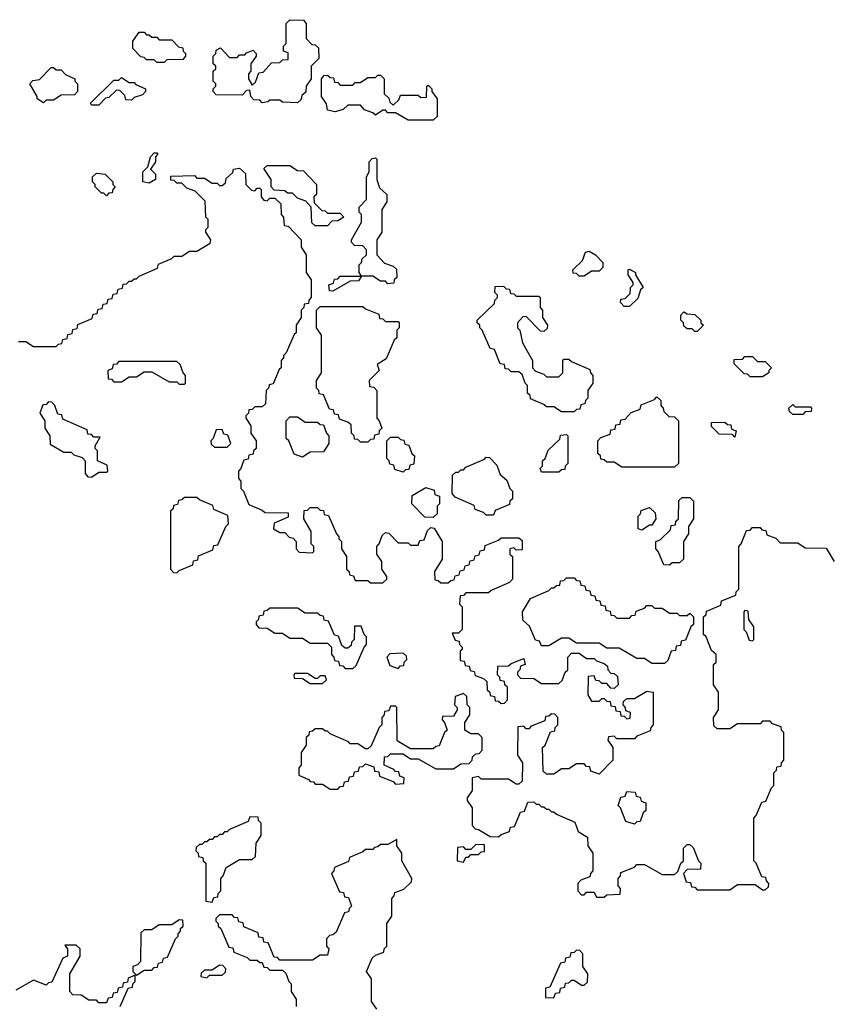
# Model space of a CAD drawing. Extents: x 2886962 to 3052311, y 540590 to 918621.
# Tile 48 of 164: x 2896040 to 2899252, y 790684 to 794600. Entities that reach past the tile are written whole.
import ezdxf

# ---------------------------------------------------------------- set-up
doc = ezdxf.new("R2010")
doc.units = 0

msp = doc.modelspace()

# ---------------------------------------------------------------- linework, layer by layer
at = {"layer": '0CON20XD'}
for points in [[(2897145, 794270), (2897085, 794272.5), (2897075, 794280), (2897035, 794280), (2897027, 794273), (2897005, 794270), (2896995, 794280), (2896971.7, 794281.7), (2896960, 794295), (2896955, 794320), (2896941.7, 794318.3), (2896925, 794300), (2896821.7, 794301.7), (2896810, 794315), (2896810, 794325), (2896820, 794335), (2896820, 794345), (2896810, 794355), (2896810, 794395), (2896820, 794405), (2896820, 794415), (2896810, 794425), (2896810, 794455), (2896820, 794465), (2896821.7, 794478.3), (2896838.3, 794488.3), (2896875, 794450), (2896905, 794450), (2896915, 794460), (2896935, 794460), (2896941.7, 794468.3), (2896968.3, 794478.3), (2896980, 794465), (2896980, 794455), (2896960, 794425), (2896960, 794395), (2896950, 794385), (2896950, 794365), (2896965, 794340), (2896978.3, 794351.7), (2896991.7, 794388.3), (2897008.3, 794391.7), (2897041.7, 794428.3), (2897075, 794430), (2897085, 794440), (2897108.3, 794441.7), (2897108.3, 794468.3), (2897090, 794475), (2897090, 794495), (2897100, 794505), (2897100, 794585), (2897115, 794600), (2897168.3, 794598.3), (2897180, 794585), (2897180, 794525), (2897201.7, 794501.7), (2897215, 794500), (2897228.3, 794488.3), (2897230, 794445), (2897200, 794415), (2897200, 794365), (2897180, 794335), (2897178.3, 794311.7), (2897161.7, 794298.3), (2897158.3, 794281.7), (2897145, 794270)], [(2896615, 794430), (2896585, 794430), (2896575, 794440), (2896545, 794440), (2896535, 794450), (2896521.7, 794451.7), (2896490, 794485), (2896490, 794515), (2896515, 794550), (2896535, 794550), (2896545, 794540), (2896555, 794540), (2896565, 794530), (2896585, 794530), (2896595, 794520), (2896645, 794520), (2896671.7, 794491.7), (2896688.3, 794488.3), (2896690, 794475), (2896700, 794465), (2896700, 794455), (2896688.3, 794441.7), (2896625, 794440), (2896615, 794430)], [(2896135, 794270), (2896110, 794285), (2896110, 794295), (2896080, 794345), (2896091.7, 794358.3), (2896118.3, 794361.7), (2896165, 794410), (2896175, 794410), (2896185, 794400), (2896205, 794400), (2896221.7, 794381.7), (2896260, 794365), (2896260, 794355), (2896270, 794345), (2896270, 794315), (2896258.3, 794301.7), (2896205, 794300), (2896175, 794280), (2896145, 794280), (2896135, 794270)], [(2896355, 794260), (2896325, 794260), (2896321.7, 794268.3), (2896415, 794360), (2896435, 794360), (2896445, 794370), (2896475, 794350), (2896495, 794350), (2896501.7, 794341.7), (2896540, 794325), (2896540, 794315), (2896528.3, 794301.7), (2896495, 794290), (2896485, 794280), (2896461.7, 794281.7), (2896458.3, 794298.3), (2896438.3, 794318.3), (2896425, 794320), (2896395, 794290), (2896381.7, 794288.3), (2896355, 794260)], [(2897685, 794200), (2897585, 794200), (2897535, 794230), (2897505, 794230), (2897495, 794240), (2897485, 794240), (2897455, 794220), (2897445, 794230), (2897411.7, 794241.7), (2897395, 794260), (2897345, 794260), (2897327, 794243), (2897295, 794233.3), (2897265, 794240), (2897260, 794265), (2897240, 794295), (2897240, 794365), (2897251.7, 794378.3), (2897265, 794380), (2897275, 794370), (2897288.3, 794368.3), (2897291.7, 794351.7), (2897305, 794350), (2897315, 794340), (2897365, 794340), (2897375, 794350), (2897395, 794350), (2897425, 794370), (2897455, 794370), (2897465, 794380), (2897475, 794380), (2897490, 794365), (2897490, 794305), (2897508.3, 794288.3), (2897511.7, 794271.7), (2897525, 794260), (2897548.3, 794281.7), (2897555, 794300), (2897625, 794300), (2897635, 794290), (2897658.3, 794291.7), (2897660, 794335), (2897665, 794340), (2897680, 794325), (2897680, 794315), (2897700, 794285), (2897700, 794215), (2897685, 794200)], [(2896555, 793950), (2896530, 793955), (2896530, 793995), (2896550, 794015), (2896560, 794055), (2896575, 794070), (2896585, 794070), (2896590, 794065), (2896580, 794055), (2896580, 794035), (2896560, 794005), (2896580, 793985), (2896580, 793965), (2896555, 793950)], [(2897265, 793780), (2897215, 793780), (2897201.7, 793791.7), (2897200, 793855), (2897178.3, 793878.3), (2897145, 793890), (2897125, 793910), (2897105, 793910), (2897095, 793920), (2897051.7, 793921.7), (2897040, 793935), (2897040, 793965), (2897011.7, 794008.3), (2897025, 794020), (2897115, 794020), (2897145, 794000), (2897168.3, 793998.3), (2897220, 793945), (2897220, 793905), (2897210, 793895), (2897211.7, 793871.7), (2897241.7, 793841.7), (2897255, 793840), (2897265, 793830), (2897315, 793830), (2897330, 793815), (2897305, 793800), (2897281.7, 793798.3), (2897265, 793780)], [(2897285, 793520), (2897271.7, 793521.7), (2897270, 793545), (2897288.3, 793551.7), (2897291.7, 793568.3), (2897305, 793570), (2897315, 793580), (2897400, 793580), (2897390, 793595), (2897390, 793625), (2897400, 793635), (2897401.7, 793648.3), (2897420, 793665), (2897420, 793685), (2897405, 793700), (2897371.7, 793701.7), (2897360, 793715), (2897360, 793725), (2897400, 793795), (2897400, 793825), (2897390, 793835), (2897390, 793855), (2897420, 793885), (2897420, 793975), (2897430, 793995), (2897430, 794035), (2897441.7, 794048.3), (2897455, 794050), (2897460, 794045), (2897460, 793965), (2897471.7, 793931.7), (2897500, 793905), (2897500, 793875), (2897480, 793845), (2897480, 793755), (2897460, 793725), (2897460, 793665), (2897491.7, 793631.7), (2897525, 793620), (2897538.3, 793608.3), (2897540, 793575), (2897530, 793565), (2897528.3, 793551.7), (2897505, 793550), (2897495, 793560), (2897475, 793560), (2897445, 793580), (2897400, 793580), (2897388.3, 793561.7), (2897355, 793560), (2897285, 793520)], [(2896035, 793320), (2896065, 793320), (2896095, 793300), (2896185, 793300), (2896195, 793310), (2896208.3, 793311.7), (2896211.7, 793328.3), (2896228.3, 793331.7), (2896231.7, 793348.3), (2896248.3, 793351.7), (2896251.7, 793368.3), (2896268.3, 793371.7), (2896271.7, 793388.3), (2896328.3, 793411.7), (2896331.7, 793428.3), (2896348.3, 793431.7), (2896351.7, 793448.3), (2896368.3, 793451.7), (2896371.7, 793468.3), (2896388.3, 793471.7), (2896391.7, 793488.3), (2896408.3, 793491.7), (2896411.7, 793508.3), (2896428.3, 793511.7), (2896431.7, 793528.3), (2896448.3, 793531.7), (2896451.7, 793548.3), (2896465, 793550), (2896475, 793560), (2896485, 793560), (2896495, 793570), (2896505, 793570), (2896515, 793580), (2896588.3, 793611.7), (2896591.7, 793628.3), (2896645, 793650), (2896655, 793660), (2896685, 793660), (2896715, 793680), (2896745, 793680), (2896798.3, 793711.7), (2896800, 793725), (2896780, 793755), (2896780, 793765), (2896790, 793775), (2896790, 793805), (2896780, 793815), (2896778.3, 793878.3), (2896738.3, 793918.3), (2896705, 793930), (2896685, 793950), (2896665, 793950), (2896655, 793960), (2896641.7, 793961.7), (2896641.7, 793978.3), (2896735, 793980), (2896745, 793970), (2896775, 793970), (2896805, 793950), (2896825, 793950), (2896835, 793940), (2896845, 793940), (2896858.3, 793951.7), (2896861.7, 793968.3), (2896888.3, 793991.7), (2896890, 794005), (2896915, 794010), (2896938.3, 793988.3), (2896940, 793945), (2896961.7, 793921.7), (2896975, 793920), (2896985, 793930), (2896995, 793930), (2897000, 793925), (2897000, 793895), (2897011.7, 793881.7), (2897025, 793880), (2897035, 793890), (2897055, 793890), (2897078.3, 793868.3), (2897080, 793825), (2897090, 793815), (2897091.7, 793781.7), (2897108.3, 793778.3), (2897160, 793725), (2897160, 793695), (2897180, 793665), (2897180, 793595), (2897200, 793565), (2897200, 793495), (2897190, 793485), (2897188.3, 793471.7), (2897171.7, 793468.3), (2897170, 793455), (2897160, 793445), (2897160, 793415), (2897140, 793385), (2897140, 793355), (2897131.7, 793348.3), (2897100, 793275), (2897090, 793265), (2897090, 793255), (2897080, 793245), (2897080, 793215), (2897071.7, 793208.3)], [(2896385, 793900), (2896375, 793910), (2896365, 793910), (2896340, 793935), (2896340, 793945), (2896330, 793955), (2896330, 793975), (2896345, 793990), (2896380, 793985), (2896410, 793955), (2896410, 793945), (2896420, 793935), (2896410, 793925), (2896408.3, 793911.7), (2896395, 793910), (2896385, 793900)], [(2898285, 793580), (2898265, 793580), (2898255, 793590), (2898241.7, 793591.7), (2898240, 793605), (2898278.3, 793641.7), (2898290, 793675), (2898305, 793680), (2898330, 793665), (2898360, 793635), (2898360, 793615), (2898345, 793600), (2898315, 793600), (2898285, 793580)], [(2898465, 793460), (2898445, 793460), (2898430, 793475), (2898431.7, 793488.3), (2898448.3, 793491.7), (2898468.3, 793511.7), (2898470, 793535), (2898480, 793545), (2898480, 793555), (2898460, 793585), (2898460, 793605), (2898465, 793607.5), (2898490, 793595), (2898490, 793585), (2898520, 793535), (2898510, 793525), (2898498.3, 793491.7), (2898465, 793460)], [(2898245, 793040), (2898195, 793040), (2898165, 793060), (2898135, 793060), (2898125, 793070), (2898071.7, 793091.7), (2898070, 793105), (2898060, 793115), (2898060, 793145), (2898050, 793155), (2898038.3, 793188.3), (2898025, 793200), (2897995, 793200), (2897985, 793210), (2897971.7, 793211.7), (2897968.3, 793228.3), (2897951.7, 793231.7), (2897928.3, 793288.3), (2897911.7, 793291.7), (2897880, 793365), (2897870, 793375), (2897870, 793385), (2897860, 793395), (2897860, 793405), (2897928.3, 793471.7), (2897930, 793485), (2897940, 793495), (2897940, 793505), (2897930, 793515), (2897931.7, 793538.3), (2897965, 793540), (2897975, 793530), (2897988.3, 793528.3), (2897991.7, 793511.7), (2898005, 793510), (2898015, 793500), (2898105, 793500), (2898110, 793495), (2898110, 793455), (2898120, 793445), (2898120, 793415), (2898140, 793385), (2898138.3, 793371.7), (2898125, 793360), (2898111.7, 793361.7), (2898055, 793420), (2898041.7, 793418.3), (2898020, 793395), (2898020, 793375), (2898030, 793365), (2898040, 793315), (2898080, 793245), (2898080, 793215), (2898091.7, 793201.7), (2898125, 793190), (2898135, 793180), (2898185, 793180), (2898200, 793195), (2898200, 793245), (2898205, 793250), (2898225, 793250), (2898235, 793240), (2898308.3, 793208.3), (2898310, 793195), (2898320, 793185), (2898320, 793155), (2898300, 793125), (2898300, 793095), (2898290, 793085), (2898288.3, 793071.7), (2898271.7, 793068.3), (2898268.3, 793051.7), (2898255, 793050), (2898245, 793040)], [(2897425, 792920), (2897395, 792920), (2897385, 792930), (2897371.7, 792931.7), (2897370, 792945), (2897360, 792955), (2897358.3, 792988.3), (2897345, 793000), (2897311.7, 793011.7), (2897308.3, 793028.3), (2897291.7, 793031.7), (2897288.3, 793048.3), (2897271.7, 793051.7), (2897248.3, 793108.3), (2897231.7, 793111.7), (2897230, 793125), (2897220, 793135), (2897220, 793165), (2897240, 793195), (2897240, 793345), (2897220, 793375), (2897220, 793445), (2897235, 793460), (2897405, 793460), (2897415, 793450), (2897468.3, 793428.3), (2897471.7, 793411.7), (2897485, 793410), (2897495, 793400), (2897545, 793400), (2897550, 793395), (2897550, 793375), (2897540, 793365), (2897540, 793335), (2897530, 793325), (2897498.3, 793251.7), (2897461.7, 793228.3), (2897470, 793205), (2897430, 793165), (2897431.7, 793141.7), (2897448.3, 793138.3), (2897460, 793125), (2897460, 793015), (2897470, 793005), (2897480, 792975), (2897470, 792965), (2897468.3, 792951.7), (2897451.7, 792948.3), (2897448.3, 792931.7), (2897435, 792930), (2897425, 792920)], [(2898735, 793360), (2898725, 793360), (2898715, 793370), (2898695, 793370), (2898681.7, 793381.7), (2898680, 793395), (2898670, 793405), (2898670, 793425), (2898681.7, 793438.3), (2898695, 793430), (2898725, 793427.5), (2898750, 793405), (2898750, 793395), (2898760, 793385), (2898735, 793360)], [(2896695, 793150), (2896700, 793155), (2896700, 793185), (2896690, 793195), (2896678.3, 793228.3), (2896665, 793240), (2896435, 793240), (2896425, 793230), (2896411.7, 793228.3), (2896408.3, 793211.7), (2896390, 793205), (2896391.7, 793171.7), (2896405, 793170), (2896415, 793160), (2896445, 793160), (2896475, 793180), (2896505, 793180), (2896535, 793200), (2896565, 793200), (2896635, 793160), (2896665, 793160), (2896675, 793150), (2896695, 793150)], [(2898995, 793180), (2898945, 793180), (2898935, 793190), (2898921.7, 793191.7), (2898881.7, 793231.7), (2898881.7, 793248.3), (2898915, 793250), (2898925, 793260), (2898955, 793260), (2898975, 793240), (2899005, 793240), (2899030, 793215), (2899020, 793205), (2899020, 793195), (2898995, 793180)], [(2897071.7, 793208.3), (2897048.3, 793151.7), (2897031.7, 793148.3), (2897030, 793135), (2897020, 793125), (2897018.3, 793071.7), (2897005, 793060), (2896975, 793060), (2896965, 793050), (2896951.7, 793048.3), (2896950, 793035), (2896940, 793025), (2896940, 793015), (2896960, 792985), (2896960, 792955), (2896980, 792925), (2896980, 792895), (2896970, 792885), (2896968.3, 792871.7), (2896951.7, 792868.3), (2896948.3, 792851.7), (2896931.7, 792848.3), (2896920, 792815), (2896910, 792805), (2896910, 792775), (2896920, 792765), (2896920, 792735), (2896930, 792725), (2896951.7, 792671.7), (2897005, 792650), (2897015, 792640), (2897108.3, 792638.3), (2897108.3, 792621.7), (2897051.7, 792598.3), (2897050, 792575), (2897075, 792560), (2897095, 792560), (2897111.7, 792541.7), (2897128.3, 792538.3), (2897140, 792525), (2897140, 792495), (2897151.7, 792481.7), (2897205, 792480), (2897210, 792485), (2897210, 792505), (2897200, 792515), (2897200, 792565), (2897170, 792615), (2897171.7, 792648.3), (2897185, 792650), (2897195, 792660), (2897225, 792660), (2897235, 792650), (2897248.3, 792648.3), (2897251.7, 792631.7), (2897268.3, 792628.3), (2897300, 792555), (2897310, 792545), (2897310, 792535), (2897320, 792525), (2897320, 792495), (2897340, 792465), (2897340, 792415), (2897350, 792405), (2897351.7, 792391.7), (2897368.3, 792388.3), (2897375, 792370), (2897425, 792370), (2897435, 792360), (2897485, 792360), (2897500, 792375), (2897500, 792385), (2897480, 792415), (2897480, 792445), (2897460, 792475), (2897460, 792505), (2897470, 792515), (2897481.7, 792548.3), (2897495, 792560), (2897508.3, 792558.3), (2897545, 792520), (2897585, 792520), (2897595, 792510), (2897625, 792510), (2897631.7, 792528.3), (2897648.3, 792531.7), (2897661.7, 792568.3), (2897675, 792580), (2897688.3, 792578.3), (2897720, 792525), (2897720, 792455), (2897690, 792405), (2897691.7, 792371.7), (2897705, 792370), (2897715, 792360), (2897745, 792360), (2897755, 792370), (2897768.3, 792371.7), (2897771.7, 792388.3), (2897788.3, 792391.7), (2897791.7, 792408.3), (2897808.3, 792411.7), (2897811.7, 792428.3), (2897828.3, 792431.7), (2897831.7, 792448.3), (2897848.3, 792451.7), (2897851.7, 792468.3), (2897868.3, 792471.7), (2897871.7, 792488.3), (2897888.3, 792491.7), (2897891.7, 792508.3), (2897945, 792530), (2897955, 792540), (2898025, 792540), (2898038.3, 792528.3), (2898038.3, 792491.7), (2898015, 792490), (2898005, 792500), (2897990, 792495), (2897990, 792475), (2898000, 792465), (2898000, 792375), (2897988.3, 792361.7), (2897915, 792330), (2897905, 792320), (2897815, 792320), (2897805, 792310), (2897791.7, 792308.3), (2897790, 792275), (2897800, 792265), (2897800, 792175), (2897785, 792160), (2897760, 792160), (2897771.7, 792131.7), (2897788.3, 792128.3), (2897790, 792115), (2897800, 792105), (2897800, 792095), (2897791.7, 792088.3), (2897791.7, 792051.7), (2897808.3, 792048.3), (2897811.7, 792031.7), (2897828.3, 792028.3), (2897831.7, 792011.7), (2897848.3, 792008.3), (2897851.7, 791991.7), (2897885, 791980), (2897898.3, 791968.3), (2897900, 791935), (2897910, 791925), (2897911.7, 791911.7), (2897928.3, 791908.3), (2897931.7, 791891.7), (2897945, 791890), (2897955, 791880), (2897968.3, 791881.7), (2897980, 791895), (2897980, 791945), (2897970, 791955), (2897968.3, 791968.3), (2897951.7, 791971.7), (2897950, 791985), (2897940, 791995), (2897941.7, 792028.3), (2897985, 792030), (2897995, 792040), (2898045, 792060), (2898050, 792035), (2898031.7, 792028.3), (2898030, 792015), (2898020, 792005), (2898020, 791995), (2898031.7, 791981.7), (2898085, 791980), (2898115, 791960), (2898185, 791960), (2898198.3, 791971.7), (2898210, 792005), (2898220, 792015), (2898220, 792065), (2898235, 792080), (2898265, 792080), (2898295, 792060), (2898325, 792060), (2898335, 792050), (2898365, 792040), (2898378.3, 792028.3), (2898380, 792015), (2898391.7, 792001.7), (2898405, 792000), (2898418.3, 791988.3), (2898420, 791955), (2898405, 791940), (2898391.7, 791941.7), (2898375, 791960), (2898355, 791960), (2898345, 791970), (2898331.7, 791971.7), (2898325, 791990), (2898301.7, 791988.3), (2898300, 791915), (2898315, 791890), (2898345, 791890), (2898355, 791900), (2898365, 791900), (2898375, 791890), (2898388.3, 791888.3), (2898391.7, 791871.7), (2898408.3, 791868.3), (2898411.7, 791851.7), (2898428.3, 791848.3), (2898431.7, 791831.7), (2898445, 791830), (2898455, 791820), (2898468.3, 791821.7), (2898470, 791845), (2898451.7, 791851.7), (2898450, 791865), (2898440, 791875), (2898441.7, 791888.3), (2898455, 791900), (2898485, 791900), (2898535, 791930), (2898560, 791925), (2898560, 791795), (2898550, 791785), (2898548.3, 791771.7), (2898495, 791750), (2898485, 791740), (2898415, 791740), (2898405, 791750), (2898381.7, 791748.3), (2898380, 791735), (2898400, 791705), (2898400, 791655), (2898345, 791600), (2898311.7, 791611.7), (2898308.3, 791628.3), (2898295, 791630), (2898285, 791640), (2898255, 791640), (2898225, 791620), (2898195, 791620), (2898165, 791600), (2898135, 791600), (2898121.7, 791611.7), (2898120, 791705), (2898130, 791715), (2898151.7, 791768.3), (2898168.3, 791771.7), (2898170, 791785), (2898180, 791795), (2898180, 791825), (2898168.3, 791838.3), (2898155, 791840), (2898145, 791830), (2898131.7, 791828.3), (2898128.3, 791811.7), (2898075, 791790), (2898065, 791780), (2898055, 791780), (2898045, 791790), (2898021.7, 791788.3), (2898020, 791675), (2898040, 791645), (2898038.3, 791571.7), (2898025, 791560), (2898015, 791560), (2897985, 791580), (2897875, 791580), (2897865, 791590), (2897840, 791585), (2897840, 791535), (2897820, 791505), (2897820, 791495), (2897840, 791465), (2897840, 791395), (2897851.7, 791381.7), (2897865, 791380), (2897911.7, 791351.7), (2897945, 791350), (2897955, 791360), (2897988.3, 791371.7), (2897991.7, 791388.3), (2898008.3, 791391.7), (2898031.7, 791448.3), (2898048.3, 791451.7), (2898061.7, 791488.3), (2898085, 791490), (2898095, 791480), (2898105, 791480), (2898115, 791470), (2898125, 791470), (2898135, 791460), (2898145, 791460), (2898155, 791450), (2898165, 791450), (2898175, 791440), (2898248.3, 791408.3), (2898261.7, 791371.7), (2898298.3, 791348.3), (2898300, 791315), (2898320, 791285), (2898320, 791215), (2898310, 791205), (2898308.3, 791191.7), (2898271.7, 791178.3), (2898260, 791165), (2898260, 791135), (2898275, 791120), (2898285, 791120), (2898295, 791130), (2898325, 791130), (2898335, 791110), (2898365, 791110), (2898375, 791120), (2898428.3, 791121.7), (2898430, 791145), (2898420, 791155), (2898420, 791185), (2898430, 791195), (2898431.7, 791208.3), (2898485, 791230), (2898495, 791240), (2898525, 791240), (2898595, 791200), (2898645, 791200), (2898658.3, 791211.7), (2898670, 791245), (2898680, 791255), (2898680, 791305), (2898695, 791320), (2898705, 791320), (2898718.3, 791308.3), (2898740, 791255), (2898750, 791245), (2898748.3, 791221.7), (2898695, 791220), (2898680, 791205), (2898691.7, 791171.7), (2898708.3, 791168.3), (2898711.7, 791151.7), (2898725, 791150), (2898735, 791140), (2898865, 791140), (2898895, 791160), (2898965, 791160), (2898995, 791140), (2899005, 791140), (2899018.3, 791151.7), (2899020, 791165), (2899010, 791175), (2899008.3, 791188.3), (2898991.7, 791191.7), (2898970, 791245), (2898960, 791255), (2898960, 791425), (2898970, 791435), (2898991.7, 791488.3), (2899008.3, 791491.7), (2899030, 791545), (2899040, 791555), (2899040, 791605), (2899050, 791615), (2899051.7, 791628.3), (2899068.3, 791631.7), (2899070, 791645), (2899080, 791655), (2899080, 791765), (2899070, 791775), (2899068.3, 791788.3), (2899035, 791800), (2899025, 791810), (2898995, 791810), (2898985, 791800), (2898895, 791800), (2898865, 791780), (2898815, 791780), (2898801.7, 791791.7), (2898800, 791825), (2898820, 791855), (2898820, 791925), (2898800, 791955), (2898800, 792035), (2898810, 792045), (2898810, 792075), (2898791.7, 792091.7), (2898770, 792145), (2898760, 792155), (2898760, 792225), (2898770, 792235), (2898771.7, 792248.3), (2898828.3, 792271.7), (2898831.7, 792288.3), (2898888.3, 792311.7), (2898890, 792325), (2898900, 792335), (2898900, 792505), (2898910, 792515), (2898931.7, 792568.3), (2898945, 792570), (2898955, 792580), (2898985, 792580), (2898991.7, 792571.7)], [(2896325, 792780), (2896355, 792800), (2896385, 792800), (2896390, 792805), (2896388.3, 792828.3), (2896350, 792845), (2896350, 792885), (2896340, 792895), (2896340, 792905), (2896360, 792940), (2896335, 792940), (2896325, 792950), (2896311.7, 792951.7), (2896308.3, 792968.3), (2896211.7, 793011.7), (2896208.3, 793028.3), (2896191.7, 793031.7), (2896180, 793065), (2896168.3, 793078.3), (2896155, 793080), (2896145, 793070), (2896131.7, 793068.3), (2896120, 793035), (2896140, 793005), (2896140, 792975), (2896160, 792945), (2896161.7, 792911.7), (2896215, 792880), (2896245, 792880), (2896255, 792870), (2896288.3, 792858.3), (2896300, 792845), (2896300, 792795), (2896311.7, 792781.7), (2896325, 792780)], [(2898645, 792820), (2898435, 792820), (2898405, 792840), (2898375, 792840), (2898365, 792850), (2898351.7, 792851.7), (2898350, 792865), (2898340, 792875), (2898340, 792925), (2898351.7, 792938.3), (2898388.3, 792951.7), (2898391.7, 792968.3), (2898408.3, 792971.7), (2898411.7, 792988.3), (2898428.3, 792991.7), (2898431.7, 793008.3), (2898448.3, 793011.7), (2898471.7, 793038.3), (2898508.3, 793051.7), (2898511.7, 793068.3), (2898565, 793090), (2898575, 793100), (2898590, 793085), (2898590, 793065), (2898600, 793055), (2898601.7, 793041.7), (2898621.7, 793021.7), (2898645, 793020), (2898660, 793005), (2898660, 792835), (2898645, 792820)], [(2899155, 793030), (2899115, 793030), (2899101.7, 793041.7), (2899100, 793055), (2899115, 793070), (2899125, 793060), (2899185, 793060), (2899190, 793055), (2899188.3, 793041.7), (2899165, 793040), (2899155, 793030)], [(2897165, 792860), (2897131.7, 792871.7), (2897110, 792925), (2897100, 792935), (2897100, 793005), (2897115, 793020), (2897145, 793020), (2897175, 793000), (2897225, 793000), (2897235, 792990), (2897248.3, 792988.3), (2897260, 792955), (2897270, 792945), (2897270, 792915), (2897248.3, 792881.7), (2897195, 792880), (2897165, 792860)], [(2898885, 792940), (2898875, 792950), (2898821.7, 792951.7), (2898791.7, 792981.7), (2898791.7, 792998.3), (2898845, 793000), (2898855, 792990), (2898868.3, 792988.3), (2898871.7, 792971.7), (2898890, 792965), (2898885, 792940)], [(2896865, 792900), (2896880, 792915), (2896868.3, 792948.3), (2896851.7, 792951.7), (2896845, 792970), (2896821.7, 792968.3), (2896810, 792935), (2896800, 792925), (2896801.7, 792911.7), (2896815, 792900), (2896865, 792900)], [(2897565, 792800), (2897531.7, 792811.7), (2897528.3, 792828.3), (2897511.7, 792831.7), (2897510, 792845), (2897500, 792855), (2897500, 792925), (2897515, 792940), (2897545, 792940), (2897555, 792930), (2897568.3, 792928.3), (2897571.7, 792911.7), (2897588.3, 792908.3), (2897600, 792875), (2897610, 792865), (2897608.3, 792831.7), (2897591.7, 792828.3), (2897588.3, 792811.7), (2897575, 792810), (2897565, 792800)], [(2898185, 792800), (2898115, 792800), (2898110, 792815), (2898120, 792825), (2898120, 792845), (2898130, 792855), (2898141.7, 792888.3), (2898188.3, 792931.7), (2898191.7, 792948.3), (2898215, 792950), (2898220, 792945), (2898220, 792835), (2898210, 792825), (2898208.3, 792811.7), (2898195, 792810), (2898185, 792800)], [(2897925, 792630), (2897895, 792630), (2897885, 792640), (2897851.7, 792651.7), (2897848.3, 792668.3), (2897771.7, 792701.7), (2897760, 792715), (2897761.7, 792788.3), (2897775, 792800), (2897785, 792800), (2897795, 792810), (2897805, 792810), (2897815, 792820), (2897888.3, 792851.7), (2897895, 792860), (2897908.3, 792858.3), (2897938.3, 792828.3), (2897951.7, 792791.7), (2897978.3, 792768.3), (2897990, 792735), (2898000, 792725), (2898000, 792695), (2897990, 792685), (2897988.3, 792671.7), (2897931.7, 792648.3), (2897925, 792630)], [(2897685, 792620), (2897651.7, 792621.7), (2897600, 792675), (2897601.7, 792708.3), (2897655, 792740), (2897688.3, 792728.3), (2897691.7, 792711.7), (2897710, 792705), (2897710, 792675), (2897700, 792665), (2897700, 792635), (2897685, 792620)], [(2896665, 792400), (2896675, 792410), (2896728.3, 792431.7), (2896731.7, 792448.3), (2896748.3, 792451.7), (2896751.7, 792468.3), (2896808.3, 792491.7), (2896811.7, 792508.3), (2896828.3, 792511.7), (2896860, 792585), (2896870, 792595), (2896868.3, 792628.3), (2896811.7, 792651.7), (2896808.3, 792668.3), (2896755, 792690), (2896745, 792700), (2896695, 792700), (2896685, 792690), (2896671.7, 792688.3), (2896668.3, 792671.7), (2896651.7, 792668.3), (2896650, 792655), (2896640, 792645), (2896640, 792415), (2896651.7, 792401.7), (2896665, 792400)], [(2898625, 792430), (2898601.7, 792431.7), (2898580, 792485), (2898570, 792495), (2898570, 792525), (2898588.3, 792531.7), (2898628.3, 792571.7), (2898631.7, 792588.3), (2898648.3, 792591.7), (2898650, 792605), (2898660, 792615), (2898661.7, 792688.3), (2898675, 792700), (2898705, 792700), (2898720, 792685), (2898720, 792615), (2898700, 792585), (2898700, 792555), (2898680, 792525), (2898680, 792455), (2898665, 792440), (2898635, 792440), (2898625, 792430)], [(2898515, 792570), (2898500, 792575), (2898500, 792625), (2898510, 792635), (2898511.7, 792648.3), (2898545, 792660), (2898568.3, 792638.3), (2898570, 792615), (2898555, 792590), (2898545, 792590), (2898515, 792570)], [(2898991.7, 792571.7), (2899008.3, 792568.3), (2899011.7, 792551.7), (2899048.3, 792538.3), (2899065, 792520), (2899135, 792520), (2899165, 792500), (2899248.3, 792498.3), (2899280, 792445)], [(2898605, 792040), (2898555, 792040), (2898525, 792060), (2898495, 792060), (2898425, 792100), (2898375, 792100), (2898345, 792120), (2898255, 792120), (2898225, 792140), (2898195, 792140), (2898145, 792110), (2898115, 792110), (2898108.3, 792128.3), (2898091.7, 792131.7), (2898068.3, 792188.3), (2898041.7, 792211.7), (2898040, 792245), (2898071.7, 792298.3), (2898145, 792330), (2898155, 792340), (2898165, 792340), (2898175, 792350), (2898188.3, 792351.7), (2898191.7, 792368.3), (2898205, 792370), (2898215, 792380), (2898245, 792380), (2898255, 792370), (2898268.3, 792368.3), (2898271.7, 792351.7), (2898288.3, 792348.3), (2898291.7, 792331.7), (2898308.3, 792328.3), (2898311.7, 792311.7), (2898328.3, 792308.3), (2898331.7, 792291.7), (2898348.3, 792288.3), (2898351.7, 792271.7), (2898368.3, 792268.3), (2898371.7, 792251.7), (2898388.3, 792248.3), (2898391.7, 792231.7), (2898405, 792230), (2898415, 792220), (2898465, 792220), (2898475, 792230), (2898488.3, 792231.7), (2898491.7, 792248.3), (2898525, 792260), (2898535, 792270), (2898555, 792270), (2898565, 792260), (2898595, 792260), (2898625, 792240), (2898655, 792240), (2898665, 792230), (2898695, 792230), (2898705, 792240), (2898720, 792225), (2898720, 792195), (2898710, 792185), (2898688.3, 792131.7), (2898671.7, 792128.3), (2898668.3, 792111.7), (2898651.7, 792108.3), (2898648.3, 792091.7), (2898631.7, 792088.3), (2898618.3, 792051.7), (2898605, 792040)], [(2897365, 792020), (2897378.3, 792031.7), (2897410, 792105), (2897420, 792115), (2897420, 792145), (2897410, 792155), (2897398.3, 792188.3), (2897371.7, 792188.3), (2897370, 792135), (2897360, 792125), (2897358.3, 792111.7), (2897345, 792100), (2897335, 792100), (2897321.7, 792111.7), (2897308.3, 792148.3), (2897291.7, 792151.7), (2897268.3, 792208.3), (2897251.7, 792211.7), (2897248.3, 792228.3), (2897235, 792230), (2897225, 792240), (2897175, 792240), (2897145, 792260), (2897035, 792260), (2897025, 792250), (2897011.7, 792248.3), (2897008.3, 792231.7), (2896991.7, 792228.3), (2896990, 792215), (2896980, 792205), (2896980, 792195), (2896991.7, 792181.7), (2897025, 792180), (2897055, 792160), (2897085, 792160), (2897115, 792140), (2897165, 792140), (2897195, 792120), (2897265, 792120), (2897280, 792105), (2897280, 792075), (2897290, 792065), (2897291.7, 792051.7), (2897308.3, 792048.3), (2897311.7, 792031.7), (2897325, 792030), (2897335, 792020), (2897365, 792020)], [(2898955, 792130), (2898960, 792135), (2898960, 792185), (2898940, 792215), (2898938.3, 792248.3), (2898925, 792250), (2898920, 792245), (2898920, 792175), (2898930, 792165), (2898941.7, 792131.7), (2898955, 792130)], [(2897545, 792020), (2897555, 792030), (2897568.3, 792031.7), (2897570, 792045), (2897580, 792055), (2897578.3, 792068.3), (2897565, 792080), (2897511.7, 792078.3), (2897500, 792065), (2897511.7, 792031.7), (2897545, 792020)], [(2897245, 791960), (2897260, 791975), (2897255, 791990), (2897235, 791990), (2897225, 791980), (2897215, 791980), (2897185, 792000), (2897135, 792000), (2897130, 791995), (2897131.7, 791981.7), (2897165, 791980), (2897195, 791960), (2897245, 791960)], [(2897305, 791540), (2897315, 791550), (2897328.3, 791551.7), (2897331.7, 791568.3), (2897348.3, 791571.7), (2897351.7, 791588.3), (2897368.3, 791591.7), (2897371.7, 791608.3), (2897388.3, 791611.7), (2897391.7, 791628.3), (2897405, 791630), (2897415, 791640), (2897448.3, 791628.3), (2897451.7, 791611.7), (2897468.3, 791608.3), (2897471.7, 791591.7), (2897525, 791570), (2897535, 791560), (2897568.3, 791561.7), (2897570, 791585), (2897551.7, 791591.7), (2897548.3, 791608.3), (2897535, 791610), (2897528.3, 791618.3), (2897490, 791635), (2897491.7, 791668.3), (2897505, 791670), (2897515, 791680), (2897565, 791680), (2897595, 791660), (2897625, 791660), (2897695, 791620), (2897765, 791620), (2897795, 791640), (2897828.3, 791641.7), (2897840, 791655), (2897841.7, 791668.3), (2897855, 791680), (2897868.3, 791681.7), (2897880, 791695), (2897880, 791745), (2897865, 791760), (2897835, 791760), (2897810, 791775), (2897810, 791805), (2897830, 791835), (2897830, 791865), (2897820, 791875), (2897818.3, 791908.3), (2897805, 791920), (2897771.7, 791908.3), (2897770, 791875), (2897780, 791865), (2897780, 791855), (2897765, 791830), (2897721.7, 791828.3), (2897720, 791815), (2897730, 791805), (2897740, 791775), (2897730, 791765), (2897708.3, 791711.7), (2897695, 791710), (2897685, 791700), (2897595, 791700), (2897541.7, 791731.7), (2897540, 791865), (2897535, 791870), (2897515, 791870), (2897508.3, 791851.7), (2897491.7, 791848.3), (2897490, 791835), (2897480, 791825), (2897480, 791795), (2897470, 791785), (2897438.3, 791711.7), (2897425, 791700), (2897415, 791700), (2897385, 791720), (2897355, 791720), (2897348.3, 791728.3), (2897275, 791760), (2897265, 791770), (2897255, 791770), (2897245, 791780), (2897215, 791780), (2897205, 791770), (2897191.7, 791768.3), (2897190, 791755), (2897180, 791745), (2897180, 791715), (2897160, 791685), (2897160, 791635), (2897150, 791625), (2897150, 791595), (2897188.3, 791578.3), (2897195, 791570), (2897208.3, 791568.3), (2897215, 791560), (2897245, 791560), (2897275, 791540), (2897305, 791540)], [(2898485, 791400), (2898451.7, 791411.7), (2898430, 791465), (2898420, 791475), (2898431.7, 791508.3), (2898448.3, 791511.7), (2898455, 791530), (2898488.3, 791528.3), (2898491.7, 791511.7), (2898508.3, 791508.3), (2898511.7, 791491.7), (2898530, 791485), (2898530, 791455), (2898520, 791445), (2898508.3, 791411.7), (2898495, 791410), (2898485, 791400)], [(2896805, 791090), (2896811.7, 791108.3), (2896828.3, 791111.7), (2896830, 791125), (2896840, 791135), (2896840, 791185), (2896850, 791195), (2896861.7, 791228.3), (2896915, 791260), (2896965, 791260), (2896978.3, 791271.7), (2896980, 791325), (2897000, 791355), (2897000, 791405), (2896990, 791415), (2896988.3, 791428.3), (2896955, 791430), (2896948.3, 791411.7), (2896875, 791380), (2896865, 791370), (2896855, 791370), (2896845, 791360), (2896835, 791360), (2896825, 791350), (2896815, 791350), (2896805, 791340), (2896795, 791340), (2896785, 791330), (2896775, 791330), (2896765, 791320), (2896755, 791320), (2896741.7, 791308.3), (2896740, 791295), (2896750, 791285), (2896751.7, 791271.7), (2896768.3, 791268.3), (2896770, 791255), (2896780, 791245), (2896780, 791095), (2896805, 791090)], [(2897460, 790665), (2897440, 790695), (2897440, 790785), (2897420, 790815), (2897441.7, 790868.3), (2897455, 790880), (2897488.3, 790891.7), (2897490, 790905), (2897500, 790915), (2897500, 791005), (2897520, 791035), (2897520, 791105), (2897530, 791115), (2897531.7, 791128.3), (2897568.3, 791141.7), (2897598.3, 791171.7), (2897600, 791185), (2897560, 791255), (2897560, 791285), (2897540, 791315), (2897540, 791340), (2897505, 791320), (2897475, 791320), (2897465, 791310), (2897451.7, 791308.3), (2897445, 791300), (2897415, 791300), (2897405, 791290), (2897351.7, 791268.3), (2897348.3, 791251.7), (2897291.7, 791228.3), (2897290, 791215), (2897280, 791205), (2897311.7, 791131.7), (2897328.3, 791128.3), (2897331.7, 791111.7), (2897348.3, 791108.3), (2897360, 791075), (2897350, 791065), (2897348.3, 791051.7), (2897331.7, 791048.3), (2897298.3, 790971.7), (2897285, 790960), (2897271.7, 790958.3), (2897260, 790945), (2897260, 790915), (2897270, 790905), (2897265, 790880), (2897235, 790880), (2897205, 790860), (2897075, 790860), (2897065, 790870), (2897051.7, 790871.7), (2897028.3, 790928.3), (2897011.7, 790931.7), (2897008.3, 790948.3), (2896991.7, 790951.7), (2896988.3, 790968.3), (2896931.7, 790991.7), (2896928.3, 791008.3), (2896911.7, 791011.7), (2896908.3, 791028.3), (2896895, 791030), (2896885, 791040), (2896835, 791040), (2896820, 791025), (2896820, 791015), (2896830, 791005), (2896830, 790995), (2896840, 790985), (2896871.7, 790911.7), (2896888.3, 790908.3), (2896891.7, 790891.7), (2896945, 790870), (2896955, 790860), (2896985, 790860), (2896995, 790850), (2897005, 790850), (2897011.7, 790831.7), (2897025, 790830), (2897035, 790820), (2897085, 790820), (2897098.3, 790808.3), (2897110, 790775), (2897120, 790765), (2897120, 790735), (2897140, 790705), (2897140, 790675)], [(2897805, 791250), (2897815, 791270), (2897825, 791270), (2897835, 791280), (2897865, 791280), (2897875, 791290), (2897888.3, 791291.7), (2897888.3, 791318.3), (2897855, 791320), (2897835, 791300), (2897815, 791300), (2897805, 791310), (2897781.7, 791308.3), (2897780, 791255), (2897805, 791250)], [(2896505, 790800), (2896535, 790820), (2896565, 790820), (2896575, 790830), (2896588.3, 790831.7), (2896591.7, 790848.3), (2896608.3, 790851.7), (2896611.7, 790868.3), (2896628.3, 790871.7), (2896660, 790945), (2896670, 790955), (2896670, 790965), (2896680, 790975), (2896680, 790985), (2896690, 790995), (2896688.3, 791018.3), (2896675, 791020), (2896645, 791000), (2896595, 791000), (2896565, 790980), (2896535, 790980), (2896521.7, 790968.3), (2896520, 790855), (2896508.3, 790841.7), (2896490, 790835), (2896490, 790815), (2896505, 790800)], [(2896440, 790675), (2896471.7, 790748.3), (2896488.3, 790751.7), (2896490, 790765), (2896500, 790775), (2896500, 790800), (2896471.7, 790788.3), (2896468.3, 790771.7), (2896451.7, 790768.3), (2896448.3, 790751.7), (2896431.7, 790748.3), (2896428.3, 790731.7), (2896411.7, 790728.3), (2896408.3, 790711.7), (2896391.7, 790708.3), (2896385, 790690), (2896355, 790690), (2896345, 790700), (2896315, 790700), (2896285, 790720), (2896251.7, 790721.7), (2896240, 790735), (2896240, 790805), (2896280, 790875), (2896280, 790905), (2896265, 790920), (2896220, 790920), (2896230, 790905), (2896230, 790875), (2896211.7, 790868.3), (2896168.3, 790771.7), (2896155, 790770), (2896145, 790760), (2896095, 790780), (2896025, 790740)], [(2898165, 790710), (2898171.7, 790728.3), (2898188.3, 790731.7), (2898191.7, 790748.3), (2898208.3, 790751.7), (2898211.7, 790768.3), (2898225, 790770), (2898235, 790780), (2898245, 790780), (2898275, 790760), (2898285, 790760), (2898298.3, 790771.7), (2898300, 790805), (2898280, 790835), (2898280, 790885), (2898268.3, 790898.3), (2898255, 790900), (2898245, 790890), (2898231.7, 790888.3), (2898228.3, 790871.7), (2898211.7, 790868.3), (2898208.3, 790851.7), (2898191.7, 790848.3), (2898148.3, 790751.7), (2898131.7, 790748.3), (2898131.7, 790711.7), (2898165, 790710)], [(2896785, 790790), (2896795, 790800), (2896845, 790800), (2896858.3, 790811.7), (2896860, 790825), (2896848.3, 790838.3), (2896835, 790840), (2896805, 790820), (2896775, 790820), (2896761.7, 790808.3), (2896760, 790795), (2896785, 790790)]]:
    msp.add_lwpolyline(points, dxfattribs=at)

doc.saveas('drawing.dxf')
